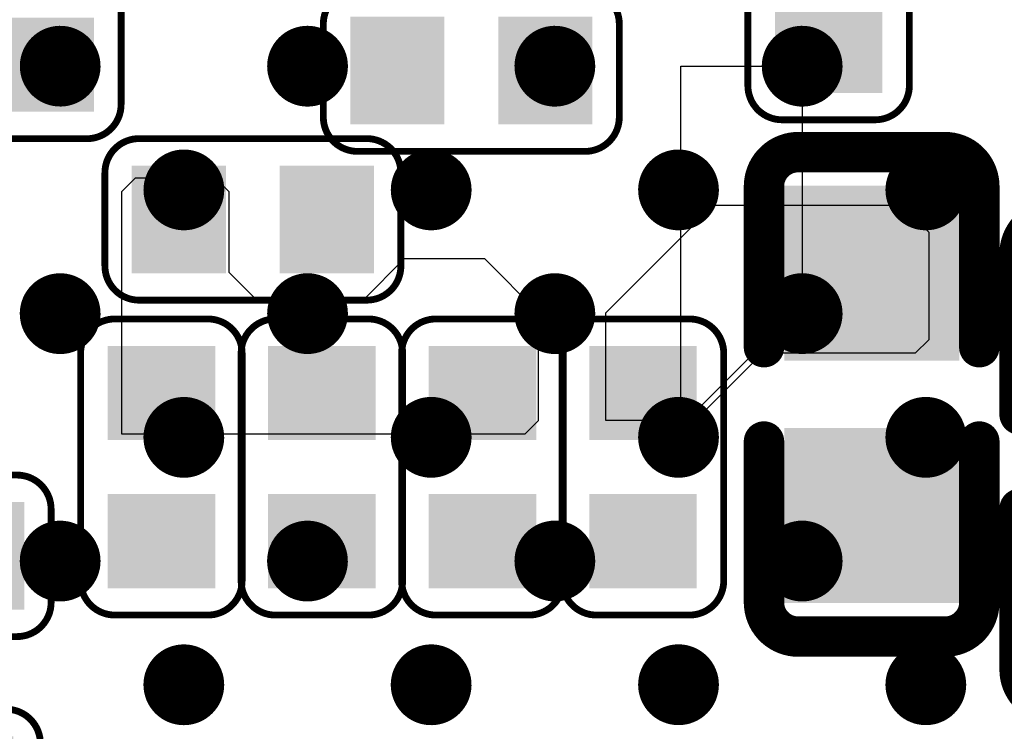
# Model space of a CAD drawing. Header units: millimetres. Extents: x -47 to 199, y -56 to 203.
# Tile 131 of 157: x 79.67 to 83.33, y 186.4 to 189.04. Entities that reach past the tile are written whole.
import ezdxf

# ---------------------------------------------------------------- set-up
doc = ezdxf.new("R2010")
doc.units = ezdxf.units.MM
doc.header["$LTSCALE"] = 1.21
doc.header["$MEASUREMENT"] = 0
doc.layers.get('0').update_dxf_attribs({"linetype": 'CONTINUOUS'})
for name, color, linetype in [('BottomLayer', 5, 'CONTINUOUS'), ('BottomOverlay', 54, 'CONTINUOUS'), ('BottomPaste', 16, 'CONTINUOUS'), ('BottomSolder', 6, 'CONTINUOUS'), ('TopLayer', 1, 'CONTINUOUS'), ('TopPaste', 8, 'CONTINUOUS'), ('TopSolder', 216, 'CONTINUOUS')]:
    doc.layers.add(name, color=color, linetype=linetype)

# ---------------------------------------------------------------- blocks, each defined once
blk = doc.blocks.new('C0201_B_230')
at = {"layer": 'BottomLayer'}
for points in [[(-0.01575, 0.00591), (-0.01575, -0.00591), (-0.00591, 0.00591), (-0.00591, -0.00591)], [(0.00591, 0.00591), (0.00591, -0.00591), (0.01575, 0.00591), (0.01575, -0.00591)]]:
    blk.add_solid(points, dxfattribs=at)
at = {"layer": 'BottomOverlay', "const_width": 0.001}
for points in [[(-0.02165, 0.00682, -0.414214), (-0.01665, 0.01182)], [(0.01666, 0.01182, -0.414214), (0.02166, 0.00682)], [(-0.01665, -0.01181, -0.414214), (-0.02165, -0.00681)], [(0.02166, -0.00681, -0.414214), (0.01666, -0.01181)]]:
    blk.add_lwpolyline(points, format="xyb", dxfattribs=at)
for points in [[(-0.01665, 0.01182), (0.01666, 0.01182)], [(-0.02165, -0.00681), (-0.02165, 0.00682)], [(0.02166, -0.00681), (0.02166, 0.00682)], [(-0.01665, -0.01181), (0.01666, -0.01181)]]:
    blk.add_lwpolyline(points, dxfattribs=at)
at = {"layer": 'BottomOverlay', "const_width": 0.0005}
for points in [[(-0.0169, 0.01182, 1), (-0.0164, 0.01182, 1)], [(-0.0169, 0.01182, 1), (-0.0164, 0.01182, 1)], [(0.01641, 0.01182, 1), (0.01691, 0.01182, 1)], [(0.01641, 0.01182, 1), (0.01691, 0.01182, 1)], [(-0.0219, 0.00682, 1), (-0.0214, 0.00682, 1)], [(-0.0219, 0.00682, 1), (-0.0214, 0.00682, 1)], [(0.02141, 0.00682, 1), (0.02191, 0.00682, 1)], [(0.02141, 0.00682, 1), (0.02191, 0.00682, 1)], [(-0.0219, -0.00681, 1), (-0.0214, -0.00681, 1)], [(-0.0219, -0.00681, 1), (-0.0214, -0.00681, 1)], [(0.02141, -0.00681, 1), (0.02191, -0.00681, 1)], [(0.02141, -0.00681, 1), (0.02191, -0.00681, 1)], [(-0.0169, -0.01181, 1), (-0.0164, -0.01181, 1)], [(-0.0169, -0.01181, 1), (-0.0164, -0.01181, 1)], [(0.01641, -0.01181, 1), (0.01691, -0.01181, 1)], [(0.01641, -0.01181, 1), (0.01691, -0.01181, 1)]]:
    blk.add_lwpolyline(points, format="xyb", close=True, dxfattribs=at)
at = {"layer": 'BottomPaste'}
for points in [[(-0.01575, 0.00591), (-0.01575, -0.00591), (-0.00591, 0.00591), (-0.00591, -0.00591)], [(0.00591, 0.00591), (0.00591, -0.00591), (0.01575, 0.00591), (0.01575, -0.00591)]]:
    blk.add_solid(points, dxfattribs=at)
at = {"layer": 'BottomSolder'}
for points in [[(-0.01772, 0.00787), (-0.01772, -0.00787), (-0.00394, 0.00787), (-0.00394, -0.00787)], [(0.00394, 0.00787), (0.00394, -0.00787), (0.01772, 0.00787), (0.01772, -0.00787)]]:
    blk.add_solid(points, dxfattribs=at)
blk = doc.blocks.new('C0201_B_329')
at = {"layer": 'BottomLayer'}
for points in [[(-0.01575, 0.00591), (-0.01575, -0.00591), (-0.00591, 0.00591), (-0.00591, -0.00591)], [(0.00591, 0.00591), (0.00591, -0.00591), (0.01575, 0.00591), (0.01575, -0.00591)]]:
    blk.add_solid(points, dxfattribs=at)
at = {"layer": 'BottomOverlay', "const_width": 0.001}
for points in [[(-0.02165, 0.00682, -0.414214), (-0.01665, 0.01182)], [(0.01666, 0.01182, -0.414214), (0.02166, 0.00682)], [(-0.01665, -0.01181, -0.414214), (-0.02165, -0.00681)], [(0.02166, -0.00681, -0.414214), (0.01666, -0.01181)]]:
    blk.add_lwpolyline(points, format="xyb", dxfattribs=at)
for points in [[(0.01666, 0.01182), (-0.01665, 0.01182)], [(-0.02165, -0.00681), (-0.02165, 0.00682)], [(0.02166, -0.00681), (0.02166, 0.00682)], [(0.01666, -0.01181), (-0.01665, -0.01181)]]:
    blk.add_lwpolyline(points, dxfattribs=at)
at = {"layer": 'BottomOverlay', "const_width": 0.0005}
for points in [[(-0.0169, 0.01182, 1), (-0.0164, 0.01182, 1)], [(-0.0169, 0.01182, 1), (-0.0164, 0.01182, 1)], [(0.01641, 0.01182, 1), (0.01691, 0.01182, 1)], [(0.01641, 0.01182, 1), (0.01691, 0.01182, 1)], [(-0.0219, 0.00682, 1), (-0.0214, 0.00682, 1)], [(-0.0219, 0.00682, 1), (-0.0214, 0.00682, 1)], [(0.02141, 0.00682, 1), (0.02191, 0.00682, 1)], [(0.02141, 0.00682, 1), (0.02191, 0.00682, 1)], [(-0.0219, -0.00681, 1), (-0.0214, -0.00681, 1)], [(-0.0219, -0.00681, 1), (-0.0214, -0.00681, 1)], [(0.02141, -0.00681, 1), (0.02191, -0.00681, 1)], [(0.02141, -0.00681, 1), (0.02191, -0.00681, 1)], [(-0.0169, -0.01181, 1), (-0.0164, -0.01181, 1)], [(-0.0169, -0.01181, 1), (-0.0164, -0.01181, 1)], [(0.01641, -0.01181, 1), (0.01691, -0.01181, 1)], [(0.01641, -0.01181, 1), (0.01691, -0.01181, 1)]]:
    blk.add_lwpolyline(points, format="xyb", close=True, dxfattribs=at)
at = {"layer": 'BottomPaste'}
for points in [[(-0.01575, 0.00591), (-0.01575, -0.00591), (-0.00591, 0.00591), (-0.00591, -0.00591)], [(0.00591, 0.00591), (0.00591, -0.00591), (0.01575, 0.00591), (0.01575, -0.00591)]]:
    blk.add_solid(points, dxfattribs=at)
at = {"layer": 'BottomSolder'}
for points in [[(-0.01772, 0.00787), (-0.01772, -0.00787), (-0.00394, 0.00787), (-0.00394, -0.00787)], [(0.00394, 0.00787), (0.00394, -0.00787), (0.01772, 0.00787), (0.01772, -0.00787)]]:
    blk.add_solid(points, dxfattribs=at)
blk = doc.blocks.new('C0201_B_332')
at = {"layer": 'BottomLayer'}
for points in [[(-0.01575, 0.00591), (-0.01575, -0.00591), (-0.00591, 0.00591), (-0.00591, -0.00591)], [(0.00591, 0.00591), (0.00591, -0.00591), (0.01575, 0.00591), (0.01575, -0.00591)]]:
    blk.add_solid(points, dxfattribs=at)
at = {"layer": 'BottomOverlay', "const_width": 0.001}
for points in [[(-0.02165, 0.00682, -0.414214), (-0.01665, 0.01182)], [(0.01666, 0.01182, -0.414214), (0.02166, 0.00682)], [(-0.01665, -0.01181, -0.414214), (-0.02165, -0.00681)], [(0.02166, -0.00681, -0.414214), (0.01666, -0.01181)]]:
    blk.add_lwpolyline(points, format="xyb", dxfattribs=at)
for points in [[(-0.01665, 0.01182), (0.01666, 0.01182)], [(-0.02165, -0.00681), (-0.02165, 0.00682)], [(0.02166, -0.00681), (0.02166, 0.00682)], [(-0.01665, -0.01181), (0.01666, -0.01181)]]:
    blk.add_lwpolyline(points, dxfattribs=at)
at = {"layer": 'BottomOverlay', "const_width": 0.0005}
for points in [[(-0.0169, 0.01182, 1), (-0.0164, 0.01182, 1)], [(-0.0169, 0.01182, 1), (-0.0164, 0.01182, 1)], [(0.01641, 0.01182, 1), (0.01691, 0.01182, 1)], [(0.01641, 0.01182, 1), (0.01691, 0.01182, 1)], [(-0.0219, 0.00682, 1), (-0.0214, 0.00682, 1)], [(-0.0219, 0.00682, 1), (-0.0214, 0.00682, 1)], [(0.02141, 0.00682, 1), (0.02191, 0.00682, 1)], [(0.02141, 0.00682, 1), (0.02191, 0.00682, 1)], [(-0.0219, -0.00681, 1), (-0.0214, -0.00681, 1)], [(-0.0219, -0.00681, 1), (-0.0214, -0.00681, 1)], [(0.02141, -0.00681, 1), (0.02191, -0.00681, 1)], [(0.02141, -0.00681, 1), (0.02191, -0.00681, 1)], [(-0.0169, -0.01181, 1), (-0.0164, -0.01181, 1)], [(-0.0169, -0.01181, 1), (-0.0164, -0.01181, 1)], [(0.01641, -0.01181, 1), (0.01691, -0.01181, 1)], [(0.01641, -0.01181, 1), (0.01691, -0.01181, 1)]]:
    blk.add_lwpolyline(points, format="xyb", close=True, dxfattribs=at)
at = {"layer": 'BottomPaste'}
for points in [[(-0.01575, 0.00591), (-0.01575, -0.00591), (-0.00591, 0.00591), (-0.00591, -0.00591)], [(0.00591, 0.00591), (0.00591, -0.00591), (0.01575, 0.00591), (0.01575, -0.00591)]]:
    blk.add_solid(points, dxfattribs=at)
at = {"layer": 'BottomSolder'}
for points in [[(-0.01772, 0.00787), (-0.01772, -0.00787), (-0.00394, 0.00787), (-0.00394, -0.00787)], [(0.00394, 0.00787), (0.00394, -0.00787), (0.01772, 0.00787), (0.01772, -0.00787)]]:
    blk.add_solid(points, dxfattribs=at)
blk = doc.blocks.new('C0201_B_333')
at = {"layer": 'BottomLayer'}
for points in [[(-0.01575, 0.00591), (-0.01575, -0.00591), (-0.00591, 0.00591), (-0.00591, -0.00591)], [(0.00591, 0.00591), (0.00591, -0.00591), (0.01575, 0.00591), (0.01575, -0.00591)]]:
    blk.add_solid(points, dxfattribs=at)
at = {"layer": 'BottomOverlay', "const_width": 0.001}
for points in [[(-0.02165, 0.00682, -0.414214), (-0.01665, 0.01182)], [(0.01666, 0.01182, -0.414214), (0.02166, 0.00682)], [(-0.01665, -0.01181, -0.414214), (-0.02165, -0.00681)], [(0.02166, -0.00681, -0.414214), (0.01666, -0.01181)]]:
    blk.add_lwpolyline(points, format="xyb", dxfattribs=at)
for points in [[(-0.01665, 0.01182), (0.01666, 0.01182)], [(-0.02165, -0.00681), (-0.02165, 0.00682)], [(0.02166, -0.00681), (0.02166, 0.00682)], [(-0.01665, -0.01181), (0.01666, -0.01181)]]:
    blk.add_lwpolyline(points, dxfattribs=at)
at = {"layer": 'BottomOverlay', "const_width": 0.0005}
for points in [[(-0.0169, 0.01182, 1), (-0.0164, 0.01182, 1)], [(-0.0169, 0.01182, 1), (-0.0164, 0.01182, 1)], [(0.01641, 0.01182, 1), (0.01691, 0.01182, 1)], [(0.01641, 0.01182, 1), (0.01691, 0.01182, 1)], [(-0.0219, 0.00682, 1), (-0.0214, 0.00682, 1)], [(-0.0219, 0.00682, 1), (-0.0214, 0.00682, 1)], [(0.02141, 0.00682, 1), (0.02191, 0.00682, 1)], [(0.02141, 0.00682, 1), (0.02191, 0.00682, 1)], [(-0.0219, -0.00681, 1), (-0.0214, -0.00681, 1)], [(-0.0219, -0.00681, 1), (-0.0214, -0.00681, 1)], [(0.02141, -0.00681, 1), (0.02191, -0.00681, 1)], [(0.02141, -0.00681, 1), (0.02191, -0.00681, 1)], [(-0.0169, -0.01181, 1), (-0.0164, -0.01181, 1)], [(-0.0169, -0.01181, 1), (-0.0164, -0.01181, 1)], [(0.01641, -0.01181, 1), (0.01691, -0.01181, 1)], [(0.01641, -0.01181, 1), (0.01691, -0.01181, 1)]]:
    blk.add_lwpolyline(points, format="xyb", close=True, dxfattribs=at)
at = {"layer": 'BottomPaste'}
for points in [[(-0.01575, 0.00591), (-0.01575, -0.00591), (-0.00591, 0.00591), (-0.00591, -0.00591)], [(0.00591, 0.00591), (0.00591, -0.00591), (0.01575, 0.00591), (0.01575, -0.00591)]]:
    blk.add_solid(points, dxfattribs=at)
at = {"layer": 'BottomSolder'}
for points in [[(-0.01772, 0.00787), (-0.01772, -0.00787), (-0.00394, 0.00787), (-0.00394, -0.00787)], [(0.00394, 0.00787), (0.00394, -0.00787), (0.01772, 0.00787), (0.01772, -0.00787)]]:
    blk.add_solid(points, dxfattribs=at)
blk = doc.blocks.new('C0201_B_335')
at = {"layer": 'BottomLayer'}
for points in [[(-0.01575, 0.00591), (-0.01575, -0.00591), (-0.00591, 0.00591), (-0.00591, -0.00591)], [(0.00591, 0.00591), (0.00591, -0.00591), (0.01575, 0.00591), (0.01575, -0.00591)]]:
    blk.add_solid(points, dxfattribs=at)
at = {"layer": 'BottomOverlay', "const_width": 0.001}
for points in [[(-0.02165, 0.00682, -0.414214), (-0.01665, 0.01182)], [(0.01666, 0.01182, -0.414214), (0.02166, 0.00682)], [(-0.01665, -0.01181, -0.414214), (-0.02165, -0.00681)], [(0.02166, -0.00681, -0.414214), (0.01666, -0.01181)]]:
    blk.add_lwpolyline(points, format="xyb", dxfattribs=at)
for points in [[(0.01666, 0.01182), (-0.01665, 0.01182)], [(-0.02165, -0.00681), (-0.02165, 0.00682)], [(0.02166, -0.00681), (0.02166, 0.00682)], [(0.01666, -0.01181), (-0.01665, -0.01181)]]:
    blk.add_lwpolyline(points, dxfattribs=at)
at = {"layer": 'BottomOverlay', "const_width": 0.0005}
for points in [[(-0.0169, 0.01182, 1), (-0.0164, 0.01182, 1)], [(-0.0169, 0.01182, 1), (-0.0164, 0.01182, 1)], [(0.01641, 0.01182, 1), (0.01691, 0.01182, 1)], [(0.01641, 0.01182, 1), (0.01691, 0.01182, 1)], [(-0.0219, 0.00682, 1), (-0.0214, 0.00682, 1)], [(-0.0219, 0.00682, 1), (-0.0214, 0.00682, 1)], [(0.02141, 0.00682, 1), (0.02191, 0.00682, 1)], [(0.02141, 0.00682, 1), (0.02191, 0.00682, 1)], [(-0.0219, -0.00681, 1), (-0.0214, -0.00681, 1)], [(-0.0219, -0.00681, 1), (-0.0214, -0.00681, 1)], [(0.02141, -0.00681, 1), (0.02191, -0.00681, 1)], [(0.02141, -0.00681, 1), (0.02191, -0.00681, 1)], [(-0.0169, -0.01181, 1), (-0.0164, -0.01181, 1)], [(-0.0169, -0.01181, 1), (-0.0164, -0.01181, 1)], [(0.01641, -0.01181, 1), (0.01691, -0.01181, 1)], [(0.01641, -0.01181, 1), (0.01691, -0.01181, 1)]]:
    blk.add_lwpolyline(points, format="xyb", close=True, dxfattribs=at)
at = {"layer": 'BottomPaste'}
for points in [[(-0.01575, 0.00591), (-0.01575, -0.00591), (-0.00591, 0.00591), (-0.00591, -0.00591)], [(0.00591, 0.00591), (0.00591, -0.00591), (0.01575, 0.00591), (0.01575, -0.00591)]]:
    blk.add_solid(points, dxfattribs=at)
at = {"layer": 'BottomSolder'}
for points in [[(-0.01772, 0.00787), (-0.01772, -0.00787), (-0.00394, 0.00787), (-0.00394, -0.00787)], [(0.00394, 0.00787), (0.00394, -0.00787), (0.01772, 0.00787), (0.01772, -0.00787)]]:
    blk.add_solid(points, dxfattribs=at)
blk = doc.blocks.new('C0201_B_337')
at = {"layer": 'BottomLayer'}
for points in [[(-0.01575, 0.00591), (-0.01575, -0.00591), (-0.00591, 0.00591), (-0.00591, -0.00591)], [(0.00591, 0.00591), (0.00591, -0.00591), (0.01575, 0.00591), (0.01575, -0.00591)]]:
    blk.add_solid(points, dxfattribs=at)
at = {"layer": 'BottomOverlay', "const_width": 0.001}
for points in [[(-0.02165, 0.00682, -0.414214), (-0.01665, 0.01182)], [(0.01666, 0.01182, -0.414214), (0.02166, 0.00682)], [(-0.01665, -0.01181, -0.414214), (-0.02165, -0.00681)], [(0.02166, -0.00681, -0.414214), (0.01666, -0.01181)]]:
    blk.add_lwpolyline(points, format="xyb", dxfattribs=at)
for points in [[(0.01666, 0.01182), (-0.01665, 0.01182)], [(-0.02165, -0.00681), (-0.02165, 0.00682)], [(0.02166, -0.00681), (0.02166, 0.00682)], [(0.01666, -0.01181), (-0.01665, -0.01181)]]:
    blk.add_lwpolyline(points, dxfattribs=at)
at = {"layer": 'BottomOverlay', "const_width": 0.0005}
for points in [[(-0.0169, 0.01182, 1), (-0.0164, 0.01182, 1)], [(-0.0169, 0.01182, 1), (-0.0164, 0.01182, 1)], [(0.01641, 0.01182, 1), (0.01691, 0.01182, 1)], [(0.01641, 0.01182, 1), (0.01691, 0.01182, 1)], [(-0.0219, 0.00682, 1), (-0.0214, 0.00682, 1)], [(-0.0219, 0.00682, 1), (-0.0214, 0.00682, 1)], [(0.02141, 0.00682, 1), (0.02191, 0.00682, 1)], [(0.02141, 0.00682, 1), (0.02191, 0.00682, 1)], [(-0.0219, -0.00681, 1), (-0.0214, -0.00681, 1)], [(-0.0219, -0.00681, 1), (-0.0214, -0.00681, 1)], [(0.02141, -0.00681, 1), (0.02191, -0.00681, 1)], [(0.02141, -0.00681, 1), (0.02191, -0.00681, 1)], [(-0.0169, -0.01181, 1), (-0.0164, -0.01181, 1)], [(-0.0169, -0.01181, 1), (-0.0164, -0.01181, 1)], [(0.01641, -0.01181, 1), (0.01691, -0.01181, 1)], [(0.01641, -0.01181, 1), (0.01691, -0.01181, 1)]]:
    blk.add_lwpolyline(points, format="xyb", close=True, dxfattribs=at)
at = {"layer": 'BottomPaste'}
for points in [[(-0.01575, 0.00591), (-0.01575, -0.00591), (-0.00591, 0.00591), (-0.00591, -0.00591)], [(0.00591, 0.00591), (0.00591, -0.00591), (0.01575, 0.00591), (0.01575, -0.00591)]]:
    blk.add_solid(points, dxfattribs=at)
at = {"layer": 'BottomSolder'}
for points in [[(-0.01772, 0.00787), (-0.01772, -0.00787), (-0.00394, 0.00787), (-0.00394, -0.00787)], [(0.00394, 0.00787), (0.00394, -0.00787), (0.01772, 0.00787), (0.01772, -0.00787)]]:
    blk.add_solid(points, dxfattribs=at)
blk = doc.blocks.new('C0201_B_338')
at = {"layer": 'BottomLayer'}
for points in [[(-0.01575, 0.00591), (-0.01575, -0.00591), (-0.00591, 0.00591), (-0.00591, -0.00591)], [(0.00591, 0.00591), (0.00591, -0.00591), (0.01575, 0.00591), (0.01575, -0.00591)]]:
    blk.add_solid(points, dxfattribs=at)
at = {"layer": 'BottomOverlay', "const_width": 0.001}
for points in [[(-0.02165, 0.00682, -0.414214), (-0.01665, 0.01182)], [(0.01666, 0.01182, -0.414214), (0.02166, 0.00682)], [(-0.01665, -0.01181, -0.414214), (-0.02165, -0.00681)], [(0.02166, -0.00681, -0.414214), (0.01666, -0.01181)]]:
    blk.add_lwpolyline(points, format="xyb", dxfattribs=at)
for points in [[(-0.01665, 0.01182), (0.01666, 0.01182)], [(-0.02165, 0.00682), (-0.02165, -0.00681)], [(0.02166, 0.00682), (0.02166, -0.00681)], [(-0.01665, -0.01181), (0.01666, -0.01181)]]:
    blk.add_lwpolyline(points, dxfattribs=at)
at = {"layer": 'BottomOverlay', "const_width": 0.0005}
for points in [[(-0.0169, 0.01182, 1), (-0.0164, 0.01182, 1)], [(-0.0169, 0.01182, 1), (-0.0164, 0.01182, 1)], [(0.01641, 0.01182, 1), (0.01691, 0.01182, 1)], [(0.01641, 0.01182, 1), (0.01691, 0.01182, 1)], [(-0.0219, 0.00682, 1), (-0.0214, 0.00682, 1)], [(-0.0219, 0.00682, 1), (-0.0214, 0.00682, 1)], [(0.02141, 0.00682, 1), (0.02191, 0.00682, 1)], [(0.02141, 0.00682, 1), (0.02191, 0.00682, 1)], [(-0.0219, -0.00681, 1), (-0.0214, -0.00681, 1)], [(-0.0219, -0.00681, 1), (-0.0214, -0.00681, 1)], [(0.02141, -0.00681, 1), (0.02191, -0.00681, 1)], [(0.02141, -0.00681, 1), (0.02191, -0.00681, 1)], [(-0.0169, -0.01181, 1), (-0.0164, -0.01181, 1)], [(-0.0169, -0.01181, 1), (-0.0164, -0.01181, 1)], [(0.01641, -0.01181, 1), (0.01691, -0.01181, 1)], [(0.01641, -0.01181, 1), (0.01691, -0.01181, 1)]]:
    blk.add_lwpolyline(points, format="xyb", close=True, dxfattribs=at)
at = {"layer": 'BottomPaste'}
for points in [[(-0.01575, 0.00591), (-0.01575, -0.00591), (-0.00591, 0.00591), (-0.00591, -0.00591)], [(0.00591, 0.00591), (0.00591, -0.00591), (0.01575, 0.00591), (0.01575, -0.00591)]]:
    blk.add_solid(points, dxfattribs=at)
at = {"layer": 'BottomSolder'}
for points in [[(-0.01772, 0.00787), (-0.01772, -0.00787), (-0.00394, 0.00787), (-0.00394, -0.00787)], [(0.00394, 0.00787), (0.00394, -0.00787), (0.01772, 0.00787), (0.01772, -0.00787)]]:
    blk.add_solid(points, dxfattribs=at)
blk = doc.blocks.new('C0201_B_340')
at = {"layer": 'BottomLayer'}
for points in [[(-0.01575, 0.00591), (-0.01575, -0.00591), (-0.00591, 0.00591), (-0.00591, -0.00591)], [(0.00591, 0.00591), (0.00591, -0.00591), (0.01575, 0.00591), (0.01575, -0.00591)]]:
    blk.add_solid(points, dxfattribs=at)
at = {"layer": 'BottomOverlay', "const_width": 0.001}
for points in [[(-0.02165, 0.00682, -0.414214), (-0.01665, 0.01182)], [(0.01666, 0.01182, -0.414214), (0.02166, 0.00682)], [(-0.01665, -0.01181, -0.414214), (-0.02165, -0.00681)], [(0.02166, -0.00681, -0.414214), (0.01666, -0.01181)]]:
    blk.add_lwpolyline(points, format="xyb", dxfattribs=at)
for points in [[(0.01666, 0.01182), (-0.01665, 0.01182)], [(-0.02165, -0.00681), (-0.02165, 0.00682)], [(0.02166, -0.00681), (0.02166, 0.00682)], [(0.01666, -0.01181), (-0.01665, -0.01181)]]:
    blk.add_lwpolyline(points, dxfattribs=at)
at = {"layer": 'BottomOverlay', "const_width": 0.0005}
for points in [[(-0.0169, 0.01182, 1), (-0.0164, 0.01182, 1)], [(-0.0169, 0.01182, 1), (-0.0164, 0.01182, 1)], [(0.01641, 0.01182, 1), (0.01691, 0.01182, 1)], [(0.01641, 0.01182, 1), (0.01691, 0.01182, 1)], [(-0.0219, 0.00682, 1), (-0.0214, 0.00682, 1)], [(-0.0219, 0.00682, 1), (-0.0214, 0.00682, 1)], [(0.02141, 0.00682, 1), (0.02191, 0.00682, 1)], [(0.02141, 0.00682, 1), (0.02191, 0.00682, 1)], [(-0.0219, -0.00681, 1), (-0.0214, -0.00681, 1)], [(-0.0219, -0.00681, 1), (-0.0214, -0.00681, 1)], [(0.02141, -0.00681, 1), (0.02191, -0.00681, 1)], [(0.02141, -0.00681, 1), (0.02191, -0.00681, 1)], [(-0.0169, -0.01181, 1), (-0.0164, -0.01181, 1)], [(-0.0169, -0.01181, 1), (-0.0164, -0.01181, 1)], [(0.01641, -0.01181, 1), (0.01691, -0.01181, 1)], [(0.01641, -0.01181, 1), (0.01691, -0.01181, 1)]]:
    blk.add_lwpolyline(points, format="xyb", close=True, dxfattribs=at)
at = {"layer": 'BottomPaste'}
for points in [[(-0.01575, 0.00591), (-0.01575, -0.00591), (-0.00591, 0.00591), (-0.00591, -0.00591)], [(0.00591, 0.00591), (0.00591, -0.00591), (0.01575, 0.00591), (0.01575, -0.00591)]]:
    blk.add_solid(points, dxfattribs=at)
at = {"layer": 'BottomSolder'}
for points in [[(-0.01772, 0.00787), (-0.01772, -0.00787), (-0.00394, 0.00787), (-0.00394, -0.00787)], [(0.00394, 0.00787), (0.00394, -0.00787), (0.01772, 0.00787), (0.01772, -0.00787)]]:
    blk.add_solid(points, dxfattribs=at)
blk = doc.blocks.new('C0201_B_342')
at = {"layer": 'BottomLayer'}
for points in [[(-0.01575, 0.00591), (-0.01575, -0.00591), (-0.00591, 0.00591), (-0.00591, -0.00591)], [(0.00591, 0.00591), (0.00591, -0.00591), (0.01575, 0.00591), (0.01575, -0.00591)]]:
    blk.add_solid(points, dxfattribs=at)
at = {"layer": 'BottomOverlay', "const_width": 0.001}
for points in [[(-0.02165, 0.00682, -0.414214), (-0.01665, 0.01182)], [(0.01666, 0.01182, -0.414214), (0.02166, 0.00682)], [(-0.01665, -0.01181, -0.414214), (-0.02165, -0.00681)], [(0.02166, -0.00681, -0.414214), (0.01666, -0.01181)]]:
    blk.add_lwpolyline(points, format="xyb", dxfattribs=at)
for points in [[(0.01666, 0.01182), (-0.01665, 0.01182)], [(-0.02165, 0.00682), (-0.02165, -0.00681)], [(0.02166, 0.00682), (0.02166, -0.00681)], [(0.01666, -0.01181), (-0.01665, -0.01181)]]:
    blk.add_lwpolyline(points, dxfattribs=at)
at = {"layer": 'BottomOverlay', "const_width": 0.0005}
for points in [[(-0.0169, 0.01182, 1), (-0.0164, 0.01182, 1)], [(-0.0169, 0.01182, 1), (-0.0164, 0.01182, 1)], [(0.01641, 0.01182, 1), (0.01691, 0.01182, 1)], [(0.01641, 0.01182, 1), (0.01691, 0.01182, 1)], [(-0.0219, 0.00682, 1), (-0.0214, 0.00682, 1)], [(-0.0219, 0.00682, 1), (-0.0214, 0.00682, 1)], [(0.02141, 0.00682, 1), (0.02191, 0.00682, 1)], [(0.02141, 0.00682, 1), (0.02191, 0.00682, 1)], [(-0.0219, -0.00681, 1), (-0.0214, -0.00681, 1)], [(-0.0219, -0.00681, 1), (-0.0214, -0.00681, 1)], [(0.02141, -0.00681, 1), (0.02191, -0.00681, 1)], [(0.02141, -0.00681, 1), (0.02191, -0.00681, 1)], [(-0.0169, -0.01181, 1), (-0.0164, -0.01181, 1)], [(-0.0169, -0.01181, 1), (-0.0164, -0.01181, 1)], [(0.01641, -0.01181, 1), (0.01691, -0.01181, 1)], [(0.01641, -0.01181, 1), (0.01691, -0.01181, 1)]]:
    blk.add_lwpolyline(points, format="xyb", close=True, dxfattribs=at)
at = {"layer": 'BottomPaste'}
for points in [[(-0.01575, 0.00591), (-0.01575, -0.00591), (-0.00591, 0.00591), (-0.00591, -0.00591)], [(0.00591, 0.00591), (0.00591, -0.00591), (0.01575, 0.00591), (0.01575, -0.00591)]]:
    blk.add_solid(points, dxfattribs=at)
at = {"layer": 'BottomSolder'}
for points in [[(-0.01772, 0.00787), (-0.01772, -0.00787), (-0.00394, 0.00787), (-0.00394, -0.00787)], [(0.00394, 0.00787), (0.00394, -0.00787), (0.01772, 0.00787), (0.01772, -0.00787)]]:
    blk.add_solid(points, dxfattribs=at)
blk = doc.blocks.new('C0201_B_387')
at = {"layer": 'BottomLayer'}
for points in [[(-0.01575, 0.00591), (-0.01575, -0.00591), (-0.00591, 0.00591), (-0.00591, -0.00591)], [(0.00591, 0.00591), (0.00591, -0.00591), (0.01575, 0.00591), (0.01575, -0.00591)]]:
    blk.add_solid(points, dxfattribs=at)
at = {"layer": 'BottomOverlay', "const_width": 0.001}
for points in [[(-0.02165, 0.00682, -0.414214), (-0.01665, 0.01182)], [(0.01666, 0.01182, -0.414214), (0.02166, 0.00682)], [(-0.01665, -0.01181, -0.414214), (-0.02165, -0.00681)], [(0.02166, -0.00681, -0.414214), (0.01666, -0.01181)]]:
    blk.add_lwpolyline(points, format="xyb", dxfattribs=at)
for points in [[(0.01666, 0.01182), (-0.01665, 0.01182)], [(-0.02165, -0.00681), (-0.02165, 0.00682)], [(0.02166, -0.00681), (0.02166, 0.00682)], [(0.01666, -0.01181), (-0.01665, -0.01181)]]:
    blk.add_lwpolyline(points, dxfattribs=at)
at = {"layer": 'BottomOverlay', "const_width": 0.0005}
for points in [[(-0.0169, 0.01182, 1), (-0.0164, 0.01182, 1)], [(-0.0169, 0.01182, 1), (-0.0164, 0.01182, 1)], [(0.01641, 0.01182, 1), (0.01691, 0.01182, 1)], [(0.01641, 0.01182, 1), (0.01691, 0.01182, 1)], [(-0.0219, 0.00682, 1), (-0.0214, 0.00682, 1)], [(-0.0219, 0.00682, 1), (-0.0214, 0.00682, 1)], [(0.02141, 0.00682, 1), (0.02191, 0.00682, 1)], [(0.02141, 0.00682, 1), (0.02191, 0.00682, 1)], [(-0.0219, -0.00681, 1), (-0.0214, -0.00681, 1)], [(-0.0219, -0.00681, 1), (-0.0214, -0.00681, 1)], [(0.02141, -0.00681, 1), (0.02191, -0.00681, 1)], [(0.02141, -0.00681, 1), (0.02191, -0.00681, 1)], [(-0.0169, -0.01181, 1), (-0.0164, -0.01181, 1)], [(-0.0169, -0.01181, 1), (-0.0164, -0.01181, 1)], [(0.01641, -0.01181, 1), (0.01691, -0.01181, 1)], [(0.01641, -0.01181, 1), (0.01691, -0.01181, 1)]]:
    blk.add_lwpolyline(points, format="xyb", close=True, dxfattribs=at)
at = {"layer": 'BottomPaste'}
for points in [[(-0.01575, 0.00591), (-0.01575, -0.00591), (-0.00591, 0.00591), (-0.00591, -0.00591)], [(0.00591, 0.00591), (0.00591, -0.00591), (0.01575, 0.00591), (0.01575, -0.00591)]]:
    blk.add_solid(points, dxfattribs=at)
at = {"layer": 'BottomSolder'}
for points in [[(-0.01772, 0.00787), (-0.01772, -0.00787), (-0.00394, 0.00787), (-0.00394, -0.00787)], [(0.00394, 0.00787), (0.00394, -0.00787), (0.01772, 0.00787), (0.01772, -0.00787)]]:
    blk.add_solid(points, dxfattribs=at)
blk = doc.blocks.new('C0402_B_388')
at = {"layer": 'BottomLayer'}
for points in [[(-0.02855, -0.01083), (-0.00689, -0.01083), (-0.02855, 0.01083), (-0.00689, 0.01083)], [(0.00689, -0.01083), (0.02855, -0.01083), (0.00689, 0.01083), (0.02855, 0.01083)]]:
    blk.add_solid(points, dxfattribs=at)
at = {"layer": 'BottomOverlay', "const_width": 0.00591}
for points in [[(-0.03543, 0.01076, -0.414214), (-0.03043, 0.01576)], [(0.03043, 0.01576, -0.414214), (0.03543, 0.01076)], [(-0.03043, -0.01575, -0.414214), (-0.03543, -0.01075)], [(0.03543, -0.01075, -0.414214), (0.03043, -0.01575)]]:
    blk.add_lwpolyline(points, format="xyb", dxfattribs=at)
for points in [[(-0.0069, 0.01576), (-0.03043, 0.01576)], [(0.03043, 0.01576), (0.0069, 0.01576)], [(-0.03543, -0.01075), (-0.03543, 0.01076)], [(0.03543, -0.01075), (0.03543, 0.01076)], [(-0.0069, -0.01575), (-0.03043, -0.01575)], [(0.03043, -0.01575), (0.0069, -0.01575)]]:
    blk.add_lwpolyline(points, dxfattribs=at)
at = {"layer": 'BottomOverlay', "const_width": 0.00296}
for points in [[(-0.03191, 0.01576, 1), (-0.02895, 0.01576, 1)], [(-0.03191, 0.01576, 1), (-0.02895, 0.01576, 1)], [(-0.00838, 0.01576, 1), (-0.00542, 0.01576, 1)], [(0.00542, 0.01576, 1), (0.00838, 0.01576, 1)], [(0.02895, 0.01576, 1), (0.03191, 0.01576, 1)], [(0.02895, 0.01576, 1), (0.03191, 0.01576, 1)], [(-0.03691, 0.01076, 1), (-0.03395, 0.01076, 1)], [(-0.03691, 0.01076, 1), (-0.03395, 0.01076, 1)], [(0.03395, 0.01076, 1), (0.03691, 0.01076, 1)], [(0.03395, 0.01076, 1), (0.03691, 0.01076, 1)], [(-0.03691, -0.01075, 1), (-0.03395, -0.01075, 1)], [(-0.03691, -0.01075, 1), (-0.03395, -0.01075, 1)], [(0.03395, -0.01075, 1), (0.03691, -0.01075, 1)], [(0.03395, -0.01075, 1), (0.03691, -0.01075, 1)], [(-0.03191, -0.01575, 1), (-0.02895, -0.01575, 1)], [(-0.03191, -0.01575, 1), (-0.02895, -0.01575, 1)], [(-0.00838, -0.01575, 1), (-0.00542, -0.01575, 1)], [(0.00542, -0.01575, 1), (0.00838, -0.01575, 1)], [(0.02895, -0.01575, 1), (0.03191, -0.01575, 1)], [(0.02895, -0.01575, 1), (0.03191, -0.01575, 1)]]:
    blk.add_lwpolyline(points, format="xyb", close=True, dxfattribs=at)
at = {"layer": 'BottomPaste'}
for points in [[(-0.02855, -0.01083), (-0.00689, -0.01083), (-0.02855, 0.01083), (-0.00689, 0.01083)], [(0.00689, -0.01083), (0.02855, -0.01083), (0.00689, 0.01083), (0.02855, 0.01083)]]:
    blk.add_solid(points, dxfattribs=at)
at = {"layer": 'BottomSolder'}
for points in [[(-0.03052, -0.0128), (-0.00493, -0.0128), (-0.03052, 0.0128), (-0.00493, 0.0128)], [(0.00493, -0.0128), (0.03052, -0.0128), (0.00493, 0.0128), (0.03052, 0.0128)]]:
    blk.add_solid(points, dxfattribs=at)
blk = doc.blocks.new('C0402_B_392')
at = {"layer": 'BottomLayer'}
for points in [[(-0.02855, -0.01083), (-0.00689, -0.01083), (-0.02855, 0.01083), (-0.00689, 0.01083)], [(0.00689, -0.01083), (0.02855, -0.01083), (0.00689, 0.01083), (0.02855, 0.01083)]]:
    blk.add_solid(points, dxfattribs=at)
at = {"layer": 'BottomOverlay', "const_width": 0.00591}
for points in [[(-0.03543, 0.01076, -0.414214), (-0.03043, 0.01576)], [(0.03043, 0.01576, -0.414214), (0.03543, 0.01076)], [(-0.03043, -0.01575, -0.414214), (-0.03543, -0.01075)], [(0.03543, -0.01075, -0.414214), (0.03043, -0.01575)]]:
    blk.add_lwpolyline(points, format="xyb", dxfattribs=at)
for points in [[(-0.0069, 0.01576), (-0.03043, 0.01576)], [(0.03043, 0.01576), (0.0069, 0.01576)], [(-0.03543, -0.01075), (-0.03543, 0.01076)], [(0.03543, -0.01075), (0.03543, 0.01076)], [(-0.0069, -0.01575), (-0.03043, -0.01575)], [(0.03043, -0.01575), (0.0069, -0.01575)]]:
    blk.add_lwpolyline(points, dxfattribs=at)
at = {"layer": 'BottomOverlay', "const_width": 0.00296}
for points in [[(-0.03191, 0.01576, 1), (-0.02895, 0.01576, 1)], [(-0.03191, 0.01576, 1), (-0.02895, 0.01576, 1)], [(-0.00838, 0.01576, 1), (-0.00542, 0.01576, 1)], [(0.00542, 0.01576, 1), (0.00838, 0.01576, 1)], [(0.02895, 0.01576, 1), (0.03191, 0.01576, 1)], [(0.02895, 0.01576, 1), (0.03191, 0.01576, 1)], [(-0.03691, 0.01076, 1), (-0.03395, 0.01076, 1)], [(-0.03691, 0.01076, 1), (-0.03395, 0.01076, 1)], [(0.03395, 0.01076, 1), (0.03691, 0.01076, 1)], [(0.03395, 0.01076, 1), (0.03691, 0.01076, 1)], [(-0.03691, -0.01075, 1), (-0.03395, -0.01075, 1)], [(-0.03691, -0.01075, 1), (-0.03395, -0.01075, 1)], [(0.03395, -0.01075, 1), (0.03691, -0.01075, 1)], [(0.03395, -0.01075, 1), (0.03691, -0.01075, 1)], [(-0.03191, -0.01575, 1), (-0.02895, -0.01575, 1)], [(-0.03191, -0.01575, 1), (-0.02895, -0.01575, 1)], [(-0.00838, -0.01575, 1), (-0.00542, -0.01575, 1)], [(0.00542, -0.01575, 1), (0.00838, -0.01575, 1)], [(0.02895, -0.01575, 1), (0.03191, -0.01575, 1)], [(0.02895, -0.01575, 1), (0.03191, -0.01575, 1)]]:
    blk.add_lwpolyline(points, format="xyb", close=True, dxfattribs=at)
at = {"layer": 'BottomPaste'}
for points in [[(-0.02855, -0.01083), (-0.00689, -0.01083), (-0.02855, 0.01083), (-0.00689, 0.01083)], [(0.00689, -0.01083), (0.02855, -0.01083), (0.00689, 0.01083), (0.02855, 0.01083)]]:
    blk.add_solid(points, dxfattribs=at)
at = {"layer": 'BottomSolder'}
for points in [[(-0.03052, -0.0128), (-0.00493, -0.0128), (-0.03052, 0.0128), (-0.00493, 0.0128)], [(0.00493, -0.0128), (0.03052, -0.0128), (0.00493, 0.0128), (0.03052, 0.0128)]]:
    blk.add_solid(points, dxfattribs=at)
blk = doc.blocks.new('BGA565_15R50_14R40_0R90_402')
at = {"layer": 'TopLayer', "const_width": 0.00492}
for points in [[(0.06152, 0.03839, 1), (0.06644, 0.03839, 1)], [(0.08711, 0.03839, 1), (0.09203, 0.03839, 1)], [(0.03593, 0.0128, 1), (0.04085, 0.0128, 1)], [(0.06152, 0.0128, 1), (0.06644, 0.0128, 1)], [(0.08711, 0.0128, 1), (0.09203, 0.0128, 1)], [(0.1127, 0.0128, 1), (0.11762, 0.0128, 1)], [(0.01033, -0.0128, 1), (0.01526, -0.0128, 1)], [(0.03593, -0.0128, 1), (0.04085, -0.0128, 1)], [(0.06152, -0.0128, 1), (0.06644, -0.0128, 1)], [(0.08711, -0.0128, 1), (0.09203, -0.0128, 1)], [(0.1127, -0.0128, 1), (0.11762, -0.0128, 1)], [(0.13829, -0.0128, 1), (0.14321, -0.0128, 1)], [(-0.01526, -0.03839, 1), (-0.01033, -0.03839, 1)], [(0.01033, -0.03839, 1), (0.01526, -0.03839, 1)], [(0.03593, -0.03839, 1), (0.04085, -0.03839, 1)], [(0.06152, -0.03839, 1), (0.06644, -0.03839, 1)], [(0.08711, -0.03839, 1), (0.09203, -0.03839, 1)], [(0.1127, -0.03839, 1), (0.11762, -0.03839, 1)], [(0.01033, -0.06398, 1), (0.01526, -0.06398, 1)], [(0.03593, -0.06398, 1), (0.04085, -0.06398, 1)], [(0.06152, -0.06398, 1), (0.06644, -0.06398, 1)], [(0.08711, -0.06398, 1), (0.09203, -0.06398, 1)], [(0.03593, -0.08957, 1), (0.04085, -0.08957, 1)], [(0.06152, -0.08957, 1), (0.06644, -0.08957, 1)]]:
    blk.add_lwpolyline(points, format="xyb", close=True, dxfattribs=at)
at = {"layer": 'TopPaste', "const_width": 0.00492}
for points in [[(0.06152, 0.03839, 1), (0.06644, 0.03839, 1)], [(0.08711, 0.03839, 1), (0.09203, 0.03839, 1)], [(0.03593, 0.0128, 1), (0.04085, 0.0128, 1)], [(0.06152, 0.0128, 1), (0.06644, 0.0128, 1)], [(0.08711, 0.0128, 1), (0.09203, 0.0128, 1)], [(0.1127, 0.0128, 1), (0.11762, 0.0128, 1)], [(0.01033, -0.0128, 1), (0.01526, -0.0128, 1)], [(0.03593, -0.0128, 1), (0.04085, -0.0128, 1)], [(0.06152, -0.0128, 1), (0.06644, -0.0128, 1)], [(0.08711, -0.0128, 1), (0.09203, -0.0128, 1)], [(0.1127, -0.0128, 1), (0.11762, -0.0128, 1)], [(0.13829, -0.0128, 1), (0.14321, -0.0128, 1)], [(-0.01526, -0.03839, 1), (-0.01033, -0.03839, 1)], [(0.01033, -0.03839, 1), (0.01526, -0.03839, 1)], [(0.03593, -0.03839, 1), (0.04085, -0.03839, 1)], [(0.06152, -0.03839, 1), (0.06644, -0.03839, 1)], [(0.08711, -0.03839, 1), (0.09203, -0.03839, 1)], [(0.1127, -0.03839, 1), (0.11762, -0.03839, 1)], [(0.01033, -0.06398, 1), (0.01526, -0.06398, 1)], [(0.03593, -0.06398, 1), (0.04085, -0.06398, 1)], [(0.06152, -0.06398, 1), (0.06644, -0.06398, 1)], [(0.08711, -0.06398, 1), (0.09203, -0.06398, 1)], [(0.03593, -0.08957, 1), (0.04085, -0.08957, 1)], [(0.06152, -0.08957, 1), (0.06644, -0.08957, 1)]]:
    blk.add_lwpolyline(points, format="xyb", close=True, dxfattribs=at)
at = {"layer": 'TopSolder', "const_width": 0.00591}
for points in [[(0.06102, 0.03839, 1), (0.06693, 0.03839, 1)], [(0.08661, 0.03839, 1), (0.09252, 0.03839, 1)], [(0.03543, 0.0128, 1), (0.04134, 0.0128, 1)], [(0.06102, 0.0128, 1), (0.06693, 0.0128, 1)], [(0.08661, 0.0128, 1), (0.09252, 0.0128, 1)], [(0.1122, 0.0128, 1), (0.11811, 0.0128, 1)], [(0.00984, -0.0128, 1), (0.01575, -0.0128, 1)], [(0.03543, -0.0128, 1), (0.04134, -0.0128, 1)], [(0.06102, -0.0128, 1), (0.06693, -0.0128, 1)], [(0.08661, -0.0128, 1), (0.09252, -0.0128, 1)], [(0.1122, -0.0128, 1), (0.11811, -0.0128, 1)], [(0.1378, -0.0128, 1), (0.1437, -0.0128, 1)], [(-0.01575, -0.03839, 1), (-0.00984, -0.03839, 1)], [(0.00984, -0.03839, 1), (0.01575, -0.03839, 1)], [(0.03543, -0.03839, 1), (0.04134, -0.03839, 1)], [(0.06102, -0.03839, 1), (0.06693, -0.03839, 1)], [(0.08661, -0.03839, 1), (0.09252, -0.03839, 1)], [(0.1122, -0.03839, 1), (0.11811, -0.03839, 1)], [(0.00984, -0.06398, 1), (0.01575, -0.06398, 1)], [(0.03543, -0.06398, 1), (0.04134, -0.06398, 1)], [(0.06102, -0.06398, 1), (0.06693, -0.06398, 1)], [(0.08661, -0.06398, 1), (0.09252, -0.06398, 1)], [(0.03543, -0.08957, 1), (0.04134, -0.08957, 1)], [(0.06102, -0.08957, 1), (0.06693, -0.08957, 1)]]:
    blk.add_lwpolyline(points, format="xyb", close=True, dxfattribs=at)

msp = doc.modelspace()

# ---------------------------------------------------------------- linework, layer by layer
at = {"layer": 'BottomLayer'}
for p, q in [((80.1025, 188.4516), (80.0525, 188.4016)), ((80.4025, 188.4516), (80.1025, 188.4516)), ((80.4525, 188.4016), (80.4025, 188.4516)), ((80.0525, 188.4016), (80.0525, 187.5016)), ((80.4525, 188.1016), (80.4525, 188.4016)), ((81.8525, 187.9516), (82.2525, 188.3516)), ((82.2525, 188.3516), (82.9525, 188.3516)), ((82.9525, 188.3516), (83.0525, 188.2516)), ((83.0525, 188.2516), (83.0525, 187.8516)), ((81.1025, 188.1516), (80.9525, 188.0016)), ((81.4025, 188.1516), (81.1025, 188.1516)), ((81.6025, 187.9516), (81.4025, 188.1516)), ((80.5525, 188.0016), (80.4525, 188.1016)), ((80.9525, 188.0016), (80.5525, 188.0016)), ((81.6025, 187.5516), (81.6025, 187.9516)), ((81.8525, 187.5516), (81.8525, 187.9516)), ((83.0525, 187.8516), (83.0025, 187.8016)), ((82.4025, 187.8016), (82.1525, 187.5516)), ((83.0025, 187.8016), (82.4025, 187.8016)), ((81.5525, 187.5016), (81.6025, 187.5516)), ((82.1525, 187.5516), (81.8525, 187.5516)), ((80.0525, 187.5016), (81.5525, 187.5016))]:
    msp.add_line(p, q, dxfattribs=at)
at = {"layer": 'TopLayer'}
for p, q in [((82.1313, 188.8678), (82.582, 188.8678)), ((82.1313, 187.4979), (82.1313, 188.8678)), ((82.582, 188.8678), (82.582, 188.8678)), ((82.582, 188.8678), (82.582, 187.9486)), ((82.582, 187.9486), (82.1313, 187.4979))]:
    msp.add_line(p, q, dxfattribs=at)

# ---------------------------------------------------------------- block references
at = {"xscale": 25.4, "yscale": 25.4, "zscale": 25.4}
for name, p, rotation in [('BGA565_15R50_14R40_0R90_402', (82.1224, 186.1101), 135.0000000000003), ('C0201_B_329', (82.6805, 189.2186), 90), ('C0201_B_338', (79.7505, 189.1486), 270), ('C0201_B_342', (81.3525, 188.8516), 180), ('C0402_B_388', (82.8405, 187.6486), 90), ('C0402_B_392', (83.7905, 187.3986), 90), ('C0201_B_337', (80.2005, 187.3786), 90), ('C0201_B_340', (80.7972, 187.3786), 90), ('C0201_B_335', (81.3938, 187.3786), 90), ('C0201_B_387', (81.9905, 187.3786), 90)]:
    msp.add_blockref(name, p, dxfattribs=dict(at, rotation=rotation))
for name, p in [('C0201_B_230', (80.5405, 188.2986)), ('C0201_B_333', (79.2405, 187.0486)), ('C0201_B_332', (79.2005, 186.1786))]:
    msp.add_blockref(name, p, dxfattribs=at)

doc.saveas('drawing.dxf')
